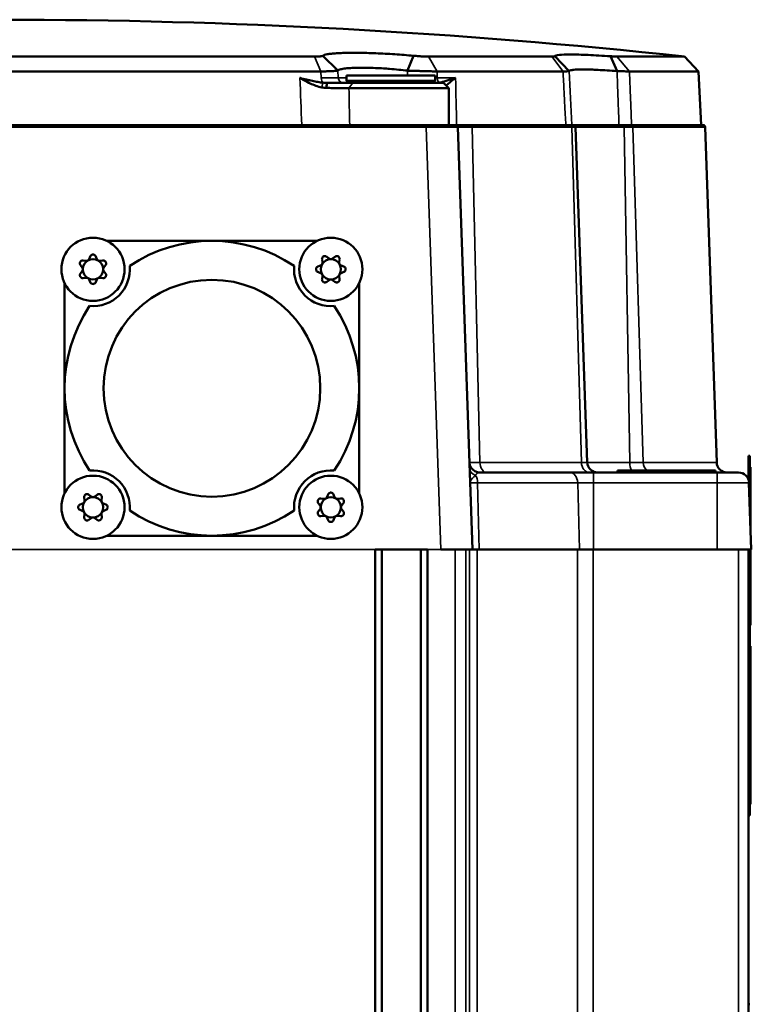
# Model space of a CAD drawing. Header units: inches. Extents: x 0 to 234, y 0 to 165.
# Tile 55 of 85: x 63.59 to 66.32, y 126 to 129.69. Entities that reach past the tile are written whole.
import ezdxf

# ---------------------------------------------------------------- set-up
doc = ezdxf.new("R2010")
doc.units = ezdxf.units.IN
doc.header["$LTSCALE"] = 10
doc.header["$MEASUREMENT"] = 0
doc.layers.add('Visible (ANSI)', color=7, linetype='Continuous', lineweight=50)
doc.layers.add('Visible Narrow (ANSI)', color=7, linetype='Continuous', lineweight=35)

msp = doc.modelspace()

# ---------------------------------------------------------------- linework, layer by layer
at = {"layer": 'Visible (ANSI)'}
for p, q in [((62.3466, 129.5473), (64.6889, 129.5473)), ((64.7762, 129.4946), (64.7205, 129.5502)), ((65.0371, 129.4946), (65.0595, 129.5502)), ((65.1151, 129.5473), (65.5763, 129.5473)), ((65.6415, 129.4928), (65.5877, 129.5484)), ((65.8208, 129.4928), (65.7965, 129.5484)), ((65.8198, 129.5473), (66.0728, 129.5473)), ((66.0728, 129.5473), (66.1254, 129.4917)), ((62.3225, 129.4917), (64.7131, 129.4917)), ((64.8091, 129.4765), (65.1398, 129.4765)), ((64.8091, 129.4568), (64.8091, 129.4765)), ((65.1398, 129.4568), (65.1398, 129.4765)), ((65.148, 129.4917), (65.6187, 129.4917)), ((65.8672, 129.4917), (66.1254, 129.4917)), ((66.1254, 129.4917), (66.1359, 129.2914)), ((64.7369, 129.4489), (64.7332, 129.4298)), ((65.1398, 129.4568), (64.8091, 129.4568)), ((64.817, 129.4489), (64.8091, 129.4568)), ((65.191, 129.4292), (64.8176, 129.4292)), ((65.1713, 129.4489), (64.8318, 129.4489)), ((65.132, 129.4489), (65.1398, 129.4568)), ((65.1713, 129.4489), (65.191, 129.4292)), ((65.191, 129.4292), (65.191, 129.2914)), ((61.9291, 129.2914), (65.1065, 129.2914)), ((65.2168, 129.2914), (65.1065, 129.2914)), ((65.2168, 129.2914), (65.2734, 129.2914)), ((65.2247, 129.2838), (65.2798, 127.7048)), ((65.6454, 129.2914), (65.2734, 129.2914)), ((65.6577, 129.2914), (65.6454, 129.2914)), ((65.6577, 129.2914), (65.8441, 129.2914)), ((65.6656, 129.2838), (65.7094, 128.0302)), ((65.8723, 129.2914), (65.8441, 129.2914)), ((66.142, 129.2914), (65.8723, 129.2914)), ((66.1499, 129.2838), (66.1936, 128.0302)), ((63.9118, 128.8583), (64.3052, 128.8583)), ((64.3052, 128.8583), (64.6986, 128.8583)), ((63.8134, 128.7674), (63.82, 128.7588)), ((63.8343, 128.7836), (63.8236, 128.785)), ((63.8501, 128.8004), (63.846, 128.7903)), ((63.8747, 128.7903), (63.8705, 128.8004)), ((63.8971, 128.785), (63.8863, 128.7836)), ((63.9006, 128.7588), (63.9072, 128.7674)), ((64.7118, 128.7664), (64.7018, 128.7622)), ((64.7171, 128.7888), (64.7185, 128.778)), ((64.7434, 128.7924), (64.7347, 128.799)), ((64.7654, 128.799), (64.7568, 128.7924)), ((64.7816, 128.778), (64.7831, 128.7888)), ((64.7984, 128.7622), (64.7883, 128.7664)), ((63.82, 128.7453), (63.8134, 128.7367)), ((63.9072, 128.7367), (63.9006, 128.7453)), ((64.7018, 128.7419), (64.7118, 128.7377)), ((64.7883, 128.7377), (64.7984, 128.7419)), ((63.754, 128.3072), (63.754, 128.7006)), ((63.8236, 128.7191), (63.8343, 128.7205)), ((63.846, 128.7138), (63.8501, 128.7037)), ((63.8705, 128.7037), (63.8747, 128.7138)), ((63.8863, 128.7205), (63.8971, 128.7191)), ((64.7185, 128.7261), (64.7171, 128.7153)), ((64.7347, 128.7051), (64.7434, 128.7117)), ((64.7568, 128.7117), (64.7654, 128.7051)), ((64.7831, 128.7153), (64.7816, 128.7261)), ((64.8564, 128.7006), (64.8564, 128.3072)), ((63.754, 127.9138), (63.754, 128.3072)), ((64.8564, 128.3072), (64.8564, 127.9138)), ((66.3131, 127.9753), (66.3131, 128.054)), ((66.3131, 128.054), (66.317, 128.054)), ((66.317, 127.9753), (66.317, 128.054)), ((65.6433, 127.9922), (65.3078, 127.9922)), ((65.6433, 127.9922), (65.7333, 127.9922)), ((65.7333, 127.9922), (66.195, 127.9922)), ((65.8229, 128.0001), (66.1891, 128.0001)), ((65.8229, 127.9922), (65.8229, 128.0001)), ((66.1891, 127.9922), (66.1891, 128.0001)), ((66.2751, 127.9922), (66.195, 127.9922)), ((66.317, 128.0119), (66.3201, 128.0119)), ((66.3201, 127.7915), (66.3201, 128.0119)), ((66.3131, 127.9753), (66.3131, 127.9631)), ((66.317, 127.978), (66.3196, 127.978)), ((66.317, 127.9753), (66.317, 127.8795)), ((66.3196, 127.9699), (66.3196, 127.978)), ((66.3196, 127.8039), (66.3196, 127.9699)), ((66.3144, 127.9542), (66.3231, 127.7048)), ((63.8273, 127.899), (63.8288, 127.8883)), ((63.8536, 127.9026), (63.845, 127.9092)), ((63.8757, 127.9092), (63.867, 127.9026)), ((63.8919, 127.8883), (63.8933, 127.899)), ((64.7241, 127.8938), (64.7133, 127.8953)), ((64.7399, 127.9106), (64.7357, 127.9006)), ((64.7644, 127.9006), (64.7603, 127.9106)), ((64.7868, 127.8953), (64.776, 127.8938)), ((63.822, 127.8766), (63.812, 127.8725)), ((63.812, 127.8521), (63.822, 127.8479)), ((63.9086, 127.8725), (63.8986, 127.8766)), ((63.8986, 127.8479), (63.9086, 127.8521)), ((64.7031, 127.8776), (64.7098, 127.869)), ((64.7098, 127.8556), (64.7031, 127.8469)), ((64.7904, 127.869), (64.797, 127.8776)), ((64.797, 127.8469), (64.7904, 127.8556)), ((63.8288, 127.8363), (63.8273, 127.8255)), ((63.845, 127.8154), (63.8536, 127.822)), ((63.867, 127.822), (63.8757, 127.8154)), ((63.8933, 127.8255), (63.8919, 127.8363)), ((64.7133, 127.8293), (64.7241, 127.8307)), ((64.7357, 127.824), (64.7399, 127.814)), ((64.7603, 127.814), (64.7644, 127.824)), ((64.776, 127.8307), (64.7868, 127.8293)), ((64.3052, 127.756), (63.9118, 127.756)), ((64.6986, 127.756), (64.3052, 127.756)), ((65.1123, 127.7048), (64.9154, 127.7048)), ((64.9154, 127.7048), (64.9154, 122.8544)), ((64.9414, 127.7048), (64.9414, 123.6757)), ((65.0863, 127.7048), (65.0863, 123.6848)), ((65.1123, 127.7048), (65.1123, 122.8544)), ((65.1616, 127.7048), (65.2153, 127.7048)), ((65.2546, 127.7048), (65.2153, 127.7048)), ((65.2548, 127.7048), (65.2546, 127.7048)), ((65.2548, 127.7048), (65.2798, 127.7048)), ((65.2798, 127.7048), (65.3047, 127.7048)), ((65.6803, 127.7048), (65.3047, 127.7048)), ((65.6803, 127.7048), (65.7333, 127.7048)), ((66.195, 127.7048), (65.7333, 127.7048)), ((66.195, 127.7048), (66.2711, 127.7048)), ((66.2711, 127.7048), (66.2747, 127.7048)), ((66.3131, 127.7048), (66.2747, 127.7048)), ((66.3131, 127.7048), (66.3231, 127.7048)), ((66.3131, 127.7048), (66.3131, 122.8544)), ((66.317, 127.7048), (66.317, 126.7887)), ((66.3196, 127.6665), (66.3196, 127.7048)), ((66.3201, 127.4213), (66.3201, 127.7048)), ((66.3196, 127.4689), (66.3196, 127.6665)), ((66.3196, 127.4607), (66.317, 127.4607)), ((66.3196, 127.4607), (66.3196, 127.4689)), ((66.317, 127.4213), (66.3201, 127.4213)), ((66.317, 127.3426), (66.3201, 127.3426)), ((66.3201, 126.752), (66.3201, 127.3426)), ((66.317, 127.3032), (66.3196, 127.3032)), ((66.3196, 127.2951), (66.3196, 127.3032)), ((66.3196, 127.2951), (66.3196, 127.0974)), ((66.3196, 126.9917), (66.3196, 127.0974)), ((66.3196, 126.9917), (66.3196, 126.7941)), ((66.317, 126.7099), (66.317, 126.7887)), ((66.317, 126.7859), (66.3196, 126.7859)), ((66.3196, 126.7859), (66.3196, 126.7941)), ((66.317, 126.752), (66.3201, 126.752)), ((66.3131, 126.7099), (66.317, 126.7099)), ((66.3131, 126.004), (66.317, 126.004))]:
    msp.add_line(p, q, dxfattribs=at)
for centre, radius in [((63.8603, 128.752), 0.1181), ((64.7501, 128.752), 0.1181), ((64.3052, 128.3072), 0.4055), ((63.8603, 127.8623), 0.1181), ((64.7501, 127.8623), 0.1181)]:
    msp.add_circle(centre, radius, dxfattribs=at)
for centre, radius, start, end in [((63.5178, 105.9253), 23.7598, 83.82682, 96.17318), ((65.2168, 129.2835), 0.00787, 2, 90), ((65.6577, 129.2835), 0.00787, 2, 90), ((66.142, 129.2835), 0.00787, 2, 90.0001), ((64.3052, 128.3072), 0.5512, 56.071, 123.929), ((63.8603, 128.752), 0.038, 120, 180), ((63.8603, 128.752), 0.038, 60, 120), ((63.8603, 128.752), 0.038, 0, 60), ((64.7501, 128.752), 0.038, 150, 210), ((64.7501, 128.752), 0.038, 90, 150), ((64.7501, 128.752), 0.038, 30, 90), ((64.7501, 128.752), 0.038, 330, 30), ((63.8603, 128.752), 0.038, 180, 240), ((63.8603, 128.752), 0.1378, 264.8164, 5.1836), ((63.8603, 128.752), 0.038, 300, 0), ((64.7501, 128.752), 0.1378, 174.8164, 275.1836), ((64.7501, 128.752), 0.038, 210, 270), ((64.7501, 128.752), 0.038, 270, 330), ((63.8603, 128.752), 0.038, 240, 300), ((64.3052, 128.3072), 0.5512, 146.071, 213.929), ((64.3052, 128.3072), 0.5512, 326.071, 33.929), ((65.3078, 128.0316), 0.0394, 182.009, 241.9077), ((65.7487, 128.0316), 0.0394, 182, 270), ((66.233, 128.0316), 0.0394, 182, 270), ((63.8603, 127.8623), 0.1378, 354.8164, 95.1836), ((64.7501, 127.8623), 0.1378, 84.8164, 185.1836), ((66.2751, 127.9528), 0.0394, 2, 90), ((63.8603, 127.8623), 0.038, 90, 150), ((63.8603, 127.8623), 0.038, 30, 90), ((64.7501, 127.8623), 0.038, 120, 180), ((64.7501, 127.8623), 0.038, 60, 120), ((64.7501, 127.8623), 0.038, 360, 60), ((63.8603, 127.8623), 0.038, 150, 210), ((63.8603, 127.8623), 0.038, 330, 30), ((64.3052, 128.3072), 0.5512, 236.071, 303.929), ((64.7501, 127.8623), 0.038, 180, 240), ((64.7501, 127.8623), 0.038, 300, 360), ((63.8603, 127.8623), 0.038, 210, 270), ((63.8603, 127.8623), 0.038, 270, 330), ((64.7501, 127.8623), 0.038, 240, 300)]:
    msp.add_arc(centre, radius, start, end, dxfattribs=at)
for centre, major_axis, start_param, end_param in [((63.8358, 128.7945), (-0.00955, -0.00551), 0.91657, 2.22581), ((64.7926, 128.7766), (-0.00551, 0.00955), 0.91657, 2.22581), ((64.7076, 128.7275), (-0.00551, 0.00955), 4.058163, 5.367403), ((63.8848, 128.7096), (-0.00955, -0.00551), 4.058163, 5.367403), ((63.9028, 127.8868), (0.00551, -0.00955), 4.058163, 5.367403), ((64.7256, 127.9048), (0.00955, 0.00551), 4.058163, 5.367403), ((63.8178, 127.8378), (0.00551, -0.00955), 0.91657, 2.22581), ((64.7746, 127.8198), (0.00955, 0.00551), 0.91657, 2.22581)]:
    msp.add_ellipse(centre, major_axis=major_axis, ratio=0.999801, start_param=start_param, end_param=end_param, dxfattribs=at)
for points, knots in [([(64.7205, 129.5502), (64.7202, 129.5499), (64.7191, 129.5494), (64.7157, 129.5487), (64.7109, 129.5481), (64.7048, 129.5477), (64.6974, 129.5474), (64.6919, 129.5473), (64.6889, 129.5473)], [0, 0, 0, 0, 0.166667, 0.333333, 0.5, 0.666667, 0.833333, 1, 1, 1, 1]), ([(65.0595, 129.5502), (65.0482, 129.5513), (65.0249, 129.5533), (64.9892, 129.5559), (64.9535, 129.558), (64.9182, 129.5596), (64.884, 129.5608), (64.8516, 129.5613), (64.8215, 129.5613), (64.7944, 129.5607), (64.7709, 129.5596), (64.7514, 129.558), (64.7361, 129.5558), (64.7255, 129.5532), (64.7216, 129.5513), (64.7205, 129.5502)], [0, 0, 0, 0, 0.076923, 0.153846, 0.230769, 0.307692, 0.384615, 0.461538, 0.538462, 0.615385, 0.692308, 0.769231, 0.846154, 0.923077, 1, 1, 1, 1]), ([(65.1151, 129.5473), (65.1125, 129.5473), (65.1071, 129.5474), (65.0981, 129.5477), (65.0886, 129.5481), (65.0788, 129.5487), (65.069, 129.5494), (65.0626, 129.5499), (65.0595, 129.5502)], [0, 0, 0, 0, 0.166667, 0.333333, 0.5, 0.666667, 0.833333, 1, 1, 1, 1]), ([(65.5877, 129.5484), (65.5876, 129.5482), (65.5869, 129.5479), (65.5846, 129.5476), (65.5811, 129.5474), (65.578, 129.5473), (65.5763, 129.5473)], [0, 0, 0, 0, 0.25, 0.5, 0.75, 1, 1, 1, 1]), ([(65.7965, 129.5484), (65.7663, 129.5505), (65.7381, 129.5521), (65.6878, 129.5542), (65.6659, 129.5548), (65.6294, 129.5548), (65.615, 129.5542), (65.5949, 129.5521), (65.5891, 129.5505), (65.5877, 129.5484)], [-1.066069, -1.066069, -1.066069, -1.066069, -0.799941, -0.799941, -0.533036, -0.533036, -0.265617, -0.265617, -0.000001, -0.000001, -0.000001, -0.000001]), ([(65.8198, 129.5473), (65.8186, 129.5473), (65.8157, 129.5474), (65.8102, 129.5476), (65.8038, 129.5479), (65.799, 129.5482), (65.7965, 129.5484)], [0, 0, 0, 0, 0.25, 0.5, 0.75, 1, 1, 1, 1]), ([(65.0371, 129.4946), (65.0263, 129.4959), (65.0152, 129.4971), (64.9926, 129.4994), (64.9812, 129.5004), (64.9622, 129.5018), (64.9547, 129.5024), (64.9372, 129.5035), (64.9273, 129.504), (64.9054, 129.505), (64.8935, 129.5053), (64.8766, 129.5056), (64.8711, 129.5056), (64.855, 129.5056), (64.845, 129.5054), (64.8317, 129.5049), (64.8276, 129.5047), (64.817, 129.5041), (64.8109, 129.5035), (64.8014, 129.5024), (64.7977, 129.5019), (64.7919, 129.5008), (64.7897, 129.5004), (64.7847, 129.4991), (64.7822, 129.4983), (64.7784, 129.4965), (64.777, 129.4956), (64.7762, 129.4946)], [-0.9107536, -0.9107536, -0.9107536, -0.9107536, -0.8231033, -0.8231033, -0.7359401, -0.7359401, -0.6781105, -0.6781105, -0.600973, -0.600973, -0.5038838, -0.5038838, -0.4553843, -0.4553843, -0.35836, -0.35836, -0.3135776, -0.3135776, -0.2353031, -0.2353031, -0.1764763, -0.1764763, -0.1322238, -0.1322238, -0.0658433, -0.0658433, -0.000001, -0.000001, -0.000001, -0.000001]), ([(64.6344, 129.4676), (64.6344, 129.4676), (64.6344, 129.4676), (64.6345, 129.4676), (64.6345, 129.4675), (64.6347, 129.4675), (64.6349, 129.4674), (64.6354, 129.4672), (64.6358, 129.4669), (64.6368, 129.4664), (64.6372, 129.4661), (64.6383, 129.4654), (64.6389, 129.4651), (64.6405, 129.4641), (64.6414, 129.4636), (64.6454, 129.4612), (64.6485, 129.4595), (64.6584, 129.454), (64.6654, 129.4504), (64.6864, 129.4406), (64.7011, 129.4349), (64.7161, 129.4318)], [-0.00000658, -0.00000658, -0.00000658, -0.00000658, 0, 0, 0.00048249, 0.00048249, 0.00134243, 0.00134243, 0.00273501, 0.00273501, 0.00384155, 0.00384155, 0.00544423, 0.00544423, 0.007672, 0.007672, 0.01512007, 0.01512007, 0.03117581, 0.03117581, 0.06192792, 0.06192792, 0.06192792, 0.06192792]), ([(64.6348, 129.4674), (64.6431, 129.4653), (64.6592, 129.4611), (64.6816, 129.456), (64.7021, 129.4521), (64.7146, 129.4504), (64.7205, 129.4498)], [0.0043522, 0.0043522, 0.0043522, 0.0043522, 0.25, 0.5, 0.75, 1, 1, 1, 1]), ([(64.7762, 129.4946), (64.7755, 129.4944), (64.7742, 129.4941), (64.7702, 129.4937), (64.7675, 129.4935), (64.7619, 129.4932), (64.7593, 129.493), (64.7537, 129.4928), (64.7507, 129.4927), (64.7425, 129.4924), (64.7371, 129.4922), (64.7255, 129.4919), (64.7195, 129.4918), (64.7131, 129.4917)], [-0.2984877, -0.2984877, -0.2984877, -0.2984877, -0.2440204, -0.2440204, -0.1875426, -0.1875426, -0.1492448, -0.1492448, -0.1113181, -0.1113181, -0.0548778, -0.0548778, -0.000001, -0.000001, -0.000001, -0.000001]), ([(65.148, 129.4917), (65.1424, 129.4918), (65.1363, 129.4919), (65.1235, 129.4922), (65.1166, 129.4924), (65.1048, 129.4927), (65.1, 129.4928), (65.0901, 129.493), (65.0851, 129.4932), (65.0727, 129.4935), (65.0653, 129.4937), (65.0509, 129.4941), (65.0439, 129.4944), (65.0371, 129.4946)], [-0.298475, -0.298475, -0.298475, -0.298475, -0.2436009, -0.2436009, -0.1871634, -0.1871634, -0.1492385, -0.1492385, -0.1109422, -0.1109422, -0.0544664, -0.0544664, -0.000001, -0.000001, -0.000001, -0.000001]), ([(65.1812, 129.439), (65.1832, 129.4407), (65.1888, 129.4453), (65.1999, 129.4546), (65.2108, 129.463), (65.2168, 129.4676)], [0.3293769, 0.3293769, 0.3293769, 0.3293769, 0.5, 0.75, 1, 1, 1, 1]), ([(65.6415, 129.4928), (65.6412, 129.4927), (65.6405, 129.4925), (65.6384, 129.4923), (65.6368, 129.4922), (65.633, 129.492), (65.6306, 129.492), (65.6252, 129.4918), (65.6221, 129.4918), (65.6187, 129.4917)], [-0.1767971, -0.1767971, -0.1767971, -0.1767971, -0.1328394, -0.1328394, -0.0883985, -0.0883985, -0.0439629, -0.0439629, -0.000001, -0.000001, -0.000001, -0.000001]), ([(65.8208, 129.4928), (65.808, 129.4938), (65.7957, 129.4947), (65.772, 129.4963), (65.7607, 129.4969), (65.743, 129.4978), (65.7362, 129.4981), (65.721, 129.4987), (65.7129, 129.4989), (65.701, 129.4991), (65.6969, 129.4991), (65.6851, 129.4991), (65.6781, 129.499), (65.6674, 129.4985), (65.6633, 129.4982), (65.657, 129.4976), (65.6546, 129.4973), (65.6509, 129.4967), (65.6494, 129.4964), (65.6445, 129.4952), (65.6422, 129.4941), (65.6415, 129.4928)], [-0.9226445, -0.9226445, -0.9226445, -0.9226445, -0.8095307, -0.8095307, -0.6959468, -0.6959468, -0.6202463, -0.6202463, -0.5191296, -0.5191296, -0.461322, -0.461322, -0.3454904, -0.3454904, -0.2585955, -0.2585955, -0.1934294, -0.1934294, -0.1446672, -0.1446672, -0.000001, -0.000001, -0.000001, -0.000001]), ([(65.8672, 129.4917), (65.8647, 129.4918), (65.8619, 129.4918), (65.8553, 129.492), (65.8517, 129.492), (65.8438, 129.4922), (65.8396, 129.4923), (65.8305, 129.4925), (65.8258, 129.4927), (65.8208, 129.4928)], [-0.1767953, -0.1767953, -0.1767953, -0.1767953, -0.1328339, -0.1328339, -0.0883987, -0.0883987, -0.0439582, -0.0439582, -0.000001, -0.000001, -0.000001, -0.000001]), ([(64.7161, 129.4318), (64.719, 129.4313), (64.7218, 129.4308), (64.7275, 129.4301), (64.7303, 129.4299), (64.7332, 129.4298)], [-0.04415611, -0.04415611, -0.04415611, -0.04415611, -0.02207063, -0.02207063, -0.000001, -0.000001, -0.000001, -0.000001]), ([(64.7205, 129.4498), (64.7232, 129.4496), (64.726, 129.4494), (64.7314, 129.449), (64.7342, 129.4489), (64.7369, 129.4489)], [0.000001, 0.000001, 0.000001, 0.000001, 0.02076703, 0.02076703, 0.0415286, 0.0415286, 0.0415286, 0.0415286]), ([(64.7332, 129.4298), (64.7412, 129.4298), (64.7491, 129.4297), (64.7645, 129.4297), (64.7719, 129.4296), (64.7863, 129.4295), (64.7932, 129.4294), (64.8061, 129.4293), (64.8121, 129.4293), (64.8176, 129.4292)], [-0.2484897, -0.2484897, -0.2484897, -0.2484897, -0.1859579, -0.1859579, -0.1242454, -0.1242454, -0.0609583, -0.0609583, -0.000001, -0.000001, -0.000001, -0.000001]), ([(64.7369, 129.4489), (64.7458, 129.4489), (64.7546, 129.4489), (64.7633, 129.4489), (64.772, 129.4489), (64.7805, 129.4489), (64.7886, 129.4489), (64.7967, 129.4489), (64.8045, 129.4489), (64.8117, 129.4489), (64.819, 129.4489), (64.8257, 129.4489), (64.8318, 129.4489)], [0.0000002, 0.0000002, 0.0000002, 0.0000002, 0.25, 0.25, 0.25, 0.5, 0.5, 0.5, 0.75, 0.75, 0.75, 1, 1, 1, 1]), ([(65.1476, 129.4489), (65.1491, 129.4489), (65.1506, 129.449), (65.1536, 129.4494), (65.1552, 129.4496), (65.1567, 129.4498)], [0.00000099, 0.00000099, 0.00000099, 0.00000099, 0.02103205, 0.02103205, 0.04206763, 0.04206763, 0.04206763, 0.04206763]), ([(63.8501, 128.8004), (63.8501, 128.8004), (63.8501, 128.8004), (63.8507, 128.8017), (63.8516, 128.803), (63.8535, 128.8049), (63.8548, 128.8058), (63.8575, 128.8069), (63.8589, 128.8072), (63.8617, 128.8072), (63.8632, 128.8069), (63.8659, 128.8058), (63.8671, 128.8049), (63.8691, 128.803), (63.8699, 128.8017), (63.8705, 128.8004), (63.8705, 128.8004), (63.8705, 128.8004)], [-0.15954975, -0.15954975, -0.15954975, -0.15954975, -0.15952451, -0.15952451, -0.14877668, -0.14877668, -0.13823901, -0.13823901, -0.12770133, -0.12770133, -0.11716366, -0.11716366, -0.10662598, -0.10662598, -0.09587816, -0.09587816, -0.09585292, -0.09585292, -0.09585292, -0.09585292]), ([(63.8134, 128.7674), (63.8128, 128.7681), (63.8123, 128.769), (63.8114, 128.7712), (63.8111, 128.7727), (63.8111, 128.7741), (63.8111, 128.7755), (63.8114, 128.7769), (63.8125, 128.7797), (63.8133, 128.7809), (63.8153, 128.7829), (63.8166, 128.7837), (63.8193, 128.7848), (63.8208, 128.7851), (63.8226, 128.7851), (63.8231, 128.7851), (63.8236, 128.785)], [-0.01767518, -0.01767518, -0.01767518, -0.01767518, -0.01063891, -0.01063891, 0, 0, 0, 0.01054208, 0.01054208, 0.02108417, 0.02108417, 0.03173215, 0.03173215, 0.04238012, 0.04238012, 0.04602563, 0.04602563, 0.04602563, 0.04602563]), ([(63.8747, 128.7903), (63.8752, 128.789), (63.8761, 128.7877), (63.878, 128.7858), (63.8793, 128.7849), (63.882, 128.7838), (63.8835, 128.7835), (63.8853, 128.7835), (63.8858, 128.7835), (63.8863, 128.7836)], [0.01067827, 0.01067827, 0.01067827, 0.01067827, 0.02133847, 0.02133847, 0.03187968, 0.03187968, 0.04242088, 0.04242088, 0.04604001, 0.04604001, 0.04604001, 0.04604001]), ([(63.8971, 128.785), (63.8971, 128.785), (63.8971, 128.785), (63.8985, 128.7852), (63.9, 128.7851), (63.9027, 128.7844), (63.9041, 128.7837), (63.9064, 128.7819), (63.9074, 128.7808), (63.908, 128.7796), (63.9087, 128.7784), (63.9092, 128.777), (63.9096, 128.7741), (63.9095, 128.7726), (63.9088, 128.7699), (63.9081, 128.7685), (63.9072, 128.7674)], [-0.03184842, -0.03184842, -0.03184842, -0.03184842, -0.03182317, -0.03182317, -0.02107535, -0.02107535, -0.01053767, -0.01053767, 0, 0, 0, 0.01058763, 0.01058763, 0.02117526, 0.02117526, 0.03185155, 0.03185155, 0.03185155, 0.03185155]), ([(64.7118, 128.7664), (64.7132, 128.767), (64.7144, 128.7678), (64.7164, 128.7698), (64.7172, 128.771), (64.7183, 128.7737), (64.7186, 128.7752), (64.7186, 128.7771), (64.7186, 128.7775), (64.7185, 128.778)], [-0.07463956, -0.07463956, -0.07463956, -0.07463956, -0.06397936, -0.06397936, -0.05343815, -0.05343815, -0.04289695, -0.04289695, -0.03927782, -0.03927782, -0.03927782, -0.03927782]), ([(64.7171, 128.7888), (64.717, 128.7893), (64.717, 128.7898), (64.717, 128.7916), (64.7173, 128.7931), (64.7184, 128.7958), (64.7193, 128.797), (64.7212, 128.799), (64.7225, 128.7999), (64.7252, 128.801), (64.7267, 128.8013), (64.728, 128.8013), (64.7294, 128.8013), (64.7309, 128.801), (64.7331, 128.8), (64.734, 128.7996), (64.7347, 128.799)], [0.12424724, 0.12424724, 0.12424724, 0.12424724, 0.12789244, 0.12789244, 0.13851538, 0.13851538, 0.14913833, 0.14913833, 0.15970546, 0.15970546, 0.17027258, 0.17027258, 0.17027258, 0.18091149, 0.18091149, 0.18794776, 0.18794776, 0.18794776, 0.18794776]), ([(64.7434, 128.7924), (64.7441, 128.7918), (64.745, 128.7913), (64.7472, 128.7904), (64.7487, 128.7901), (64.7501, 128.7901), (64.7515, 128.7901), (64.753, 128.7904), (64.7552, 128.7913), (64.756, 128.7918), (64.7568, 128.7924)], [-0.01756042, -0.01756042, -0.01756042, -0.01756042, -0.01053503, -0.01053503, 0, 0, 0, 0.0105961, 0.0105961, 0.01756457, 0.01756457, 0.01756457, 0.01756457]), ([(64.7654, 128.799), (64.7662, 128.7996), (64.767, 128.8), (64.7693, 128.801), (64.7707, 128.8013), (64.7721, 128.8013), (64.7735, 128.8013), (64.775, 128.801), (64.7777, 128.7999), (64.7789, 128.799), (64.7809, 128.7971), (64.7817, 128.7958), (64.7829, 128.7931), (64.7832, 128.7916), (64.7832, 128.7898), (64.7831, 128.7893), (64.7831, 128.7888)], [0.15259578, 0.15259578, 0.15259578, 0.15259578, 0.15960922, 0.15960922, 0.17027258, 0.17027258, 0.17027258, 0.18081466, 0.18081466, 0.19135674, 0.19135674, 0.20200472, 0.20200472, 0.2126527, 0.2126527, 0.2162982, 0.2162982, 0.2162982, 0.2162982]), ([(63.8236, 128.7191), (63.8231, 128.719), (63.8226, 128.719), (63.8208, 128.719), (63.8193, 128.7193), (63.8166, 128.7204), (63.8153, 128.7212), (63.8133, 128.7232), (63.8125, 128.7244), (63.8114, 128.7272), (63.8111, 128.7286), (63.8111, 128.73), (63.8111, 128.7314), (63.8114, 128.7329), (63.8123, 128.7351), (63.8128, 128.736), (63.8134, 128.7367)], [-0.04602563, -0.04602563, -0.04602563, -0.04602563, -0.04238012, -0.04238012, -0.03173215, -0.03173215, -0.02108417, -0.02108417, -0.01054208, -0.01054208, 0, 0, 0, 0.01063891, 0.01063891, 0.01767518, 0.01767518, 0.01767518, 0.01767518]), ([(63.82, 128.7453), (63.8206, 128.7461), (63.8211, 128.7469), (63.822, 128.7492), (63.8223, 128.7507), (63.8223, 128.752), (63.8223, 128.7534), (63.822, 128.7549), (63.8211, 128.7572), (63.8206, 128.758), (63.82, 128.7588)], [0.15308598, 0.15308598, 0.15308598, 0.15308598, 0.16011137, 0.16011137, 0.17064641, 0.17064641, 0.17064641, 0.18118144, 0.18118144, 0.18820683, 0.18820683, 0.18820683, 0.18820683]), ([(63.9072, 128.7367), (63.9073, 128.7367), (63.9073, 128.7367), (63.9082, 128.7355), (63.9088, 128.7342), (63.9095, 128.7315), (63.9096, 128.73), (63.9092, 128.7271), (63.9087, 128.7257), (63.908, 128.7245), (63.9074, 128.7233), (63.9064, 128.7222), (63.9041, 128.7204), (63.9027, 128.7197), (63.9, 128.719), (63.8985, 128.7189), (63.8971, 128.7191), (63.8971, 128.7191), (63.8971, 128.7191)], [-0.03184842, -0.03184842, -0.03184842, -0.03184842, -0.03182317, -0.03182317, -0.02107535, -0.02107535, -0.01053767, -0.01053767, 0, 0, 0, 0.01053767, 0.01053767, 0.02107535, 0.02107535, 0.03182317, 0.03182317, 0.03184842, 0.03184842, 0.03184842, 0.03184842]), ([(63.9006, 128.7588), (63.9001, 128.758), (63.8996, 128.7572), (63.8986, 128.7549), (63.8984, 128.7534), (63.8984, 128.752), (63.8984, 128.7507), (63.8986, 128.7492), (63.8996, 128.7469), (63.9001, 128.7461), (63.9006, 128.7453)], [0.15308598, 0.15308598, 0.15308598, 0.15308598, 0.16011137, 0.16011137, 0.17064641, 0.17064641, 0.17064641, 0.18118144, 0.18118144, 0.18820683, 0.18820683, 0.18820683, 0.18820683]), ([(64.7018, 128.7419), (64.7004, 128.7424), (64.6992, 128.7433), (64.6972, 128.7452), (64.6964, 128.7465), (64.6952, 128.7492), (64.695, 128.7507), (64.695, 128.7534), (64.6952, 128.7549), (64.6964, 128.7576), (64.6972, 128.7589), (64.6992, 128.7608), (64.7004, 128.7617), (64.7018, 128.7622)], [0.09584986, 0.09584986, 0.09584986, 0.09584986, 0.10652614, 0.10652614, 0.11711377, 0.11711377, 0.1277014, 0.1277014, 0.13828904, 0.13828904, 0.14887667, 0.14887667, 0.15955295, 0.15955295, 0.15955295, 0.15955295]), ([(64.7883, 128.7377), (64.787, 128.7371), (64.7858, 128.7363), (64.7838, 128.7343), (64.7829, 128.7331), (64.7818, 128.7304), (64.7815, 128.7289), (64.7815, 128.727), (64.7816, 128.7266), (64.7816, 128.7261)], [-0.15997038, -0.15997038, -0.15997038, -0.15997038, -0.1493683, -0.1493683, -0.13879709, -0.13879709, -0.12822588, -0.12822588, -0.12460636, -0.12460636, -0.12460636, -0.12460636]), ([(64.7984, 128.7622), (64.7984, 128.7622), (64.7984, 128.7622), (64.7998, 128.7617), (64.801, 128.7608), (64.803, 128.7588), (64.8038, 128.7576), (64.8049, 128.7549), (64.8052, 128.7534), (64.8052, 128.7507), (64.8049, 128.7492), (64.8038, 128.7465), (64.803, 128.7453), (64.801, 128.7433), (64.7998, 128.7424), (64.7984, 128.7419), (64.7984, 128.7419), (64.7984, 128.7419)], [0.01072258, 0.01072258, 0.01072258, 0.01072258, 0.01074782, 0.01074782, 0.02149565, 0.02149565, 0.03203332, 0.03203332, 0.042571, 0.042571, 0.05310867, 0.05310867, 0.06364635, 0.06364635, 0.07439417, 0.07439417, 0.07441942, 0.07441942, 0.07441942, 0.07441942]), ([(63.846, 128.7138), (63.8454, 128.7151), (63.8446, 128.7164), (63.8426, 128.7183), (63.8413, 128.7192), (63.8386, 128.7203), (63.8372, 128.7206), (63.8353, 128.7206), (63.8348, 128.7206), (63.8343, 128.7205)], [0.09600717, 0.09600717, 0.09600717, 0.09600717, 0.10666737, 0.10666737, 0.11720858, 0.11720858, 0.12774978, 0.12774978, 0.13136891, 0.13136891, 0.13136891, 0.13136891]), ([(63.8501, 128.7037), (63.8501, 128.7037), (63.8501, 128.7037), (63.8507, 128.7024), (63.8516, 128.7011), (63.8535, 128.6992), (63.8548, 128.6983), (63.8575, 128.6972), (63.8589, 128.6969), (63.8617, 128.6969), (63.8632, 128.6972), (63.8659, 128.6983), (63.8671, 128.6992), (63.8691, 128.7011), (63.8699, 128.7024), (63.8705, 128.7037), (63.8705, 128.7037), (63.8705, 128.7037)], [0.01072258, 0.01072258, 0.01072258, 0.01072258, 0.01074782, 0.01074782, 0.02149565, 0.02149565, 0.03203332, 0.03203332, 0.042571, 0.042571, 0.05310867, 0.05310867, 0.06364635, 0.06364635, 0.07439417, 0.07439417, 0.07441942, 0.07441942, 0.07441942, 0.07441942]), ([(64.7347, 128.7051), (64.7347, 128.7051), (64.7347, 128.7051), (64.7336, 128.7042), (64.7322, 128.7036), (64.7295, 128.7029), (64.728, 128.7027), (64.7251, 128.7031), (64.7237, 128.7036), (64.7225, 128.7043), (64.7213, 128.705), (64.7202, 128.706), (64.7184, 128.7083), (64.7178, 128.7096), (64.717, 128.7123), (64.7169, 128.7138), (64.7171, 128.7153), (64.7171, 128.7153), (64.7171, 128.7153)], [0.13842391, 0.13842391, 0.13842391, 0.13842391, 0.13844916, 0.13844916, 0.14919698, 0.14919698, 0.15973466, 0.15973466, 0.17027233, 0.17027233, 0.17027233, 0.18081001, 0.18081001, 0.19134768, 0.19134768, 0.20209551, 0.20209551, 0.20212075, 0.20212075, 0.20212075, 0.20212075]), ([(64.7568, 128.7117), (64.756, 128.7123), (64.7552, 128.7128), (64.7529, 128.7137), (64.7515, 128.714), (64.7501, 128.714), (64.7487, 128.714), (64.7472, 128.7137), (64.745, 128.7128), (64.7441, 128.7123), (64.7434, 128.7117)], [-0.01756042, -0.01756042, -0.01756042, -0.01756042, -0.01053503, -0.01053503, 0, 0, 0, 0.01053503, 0.01053503, 0.01756042, 0.01756042, 0.01756042, 0.01756042]), ([(64.7831, 128.7153), (64.7831, 128.7153), (64.7831, 128.7153), (64.7832, 128.7138), (64.7831, 128.7123), (64.7824, 128.7096), (64.7818, 128.7083), (64.78, 128.706), (64.7788, 128.705), (64.7776, 128.7043), (64.7764, 128.7036), (64.775, 128.7031), (64.7721, 128.7027), (64.7706, 128.7029), (64.768, 128.7036), (64.7666, 128.7042), (64.7654, 128.7051), (64.7654, 128.7051), (64.7654, 128.7051)], [0.13842391, 0.13842391, 0.13842391, 0.13842391, 0.13844916, 0.13844916, 0.14919698, 0.14919698, 0.15973466, 0.15973466, 0.17027233, 0.17027233, 0.17027233, 0.18081001, 0.18081001, 0.19134768, 0.19134768, 0.20209551, 0.20209551, 0.20212075, 0.20212075, 0.20212075, 0.20212075]), ([(65.2892, 127.9968), (65.293, 127.9948), (65.2971, 127.9934), (65.3035, 127.9924), (65.3056, 127.9922), (65.3078, 127.9922)], [0, 0, 0, 0, 0.0324533, 0.0324533, 0.04886749, 0.04886749, 0.04886749, 0.04886749]), ([(63.822, 127.8766), (63.8234, 127.8772), (63.8247, 127.878), (63.8266, 127.88), (63.8275, 127.8813), (63.8286, 127.884), (63.8289, 127.8854), (63.8289, 127.8873), (63.8288, 127.8878), (63.8288, 127.8883)], [-0.15996846, -0.15996846, -0.15996846, -0.15996846, -0.14930826, -0.14930826, -0.13876706, -0.13876706, -0.12822585, -0.12822585, -0.12460672, -0.12460672, -0.12460672, -0.12460672]), ([(63.8273, 127.899), (63.8271, 127.9005), (63.8273, 127.902), (63.828, 127.9047), (63.8286, 127.906), (63.8304, 127.9083), (63.8316, 127.9093), (63.8328, 127.91), (63.834, 127.9107), (63.8354, 127.9112), (63.8383, 127.9116), (63.8398, 127.9115), (63.8424, 127.9108), (63.8438, 127.9101), (63.845, 127.9092), (63.845, 127.9092), (63.845, 127.9092)], [0.13842092, 0.13842092, 0.13842092, 0.13842092, 0.14909721, 0.14909721, 0.15968484, 0.15968484, 0.17027247, 0.17027247, 0.17027247, 0.18081015, 0.18081015, 0.19134782, 0.19134782, 0.20209565, 0.20209565, 0.20212089, 0.20212089, 0.20212089, 0.20212089]), ([(63.8536, 127.9026), (63.8544, 127.902), (63.8552, 127.9015), (63.8575, 127.9006), (63.8589, 127.9003), (63.8603, 127.9003), (63.8617, 127.9003), (63.8632, 127.9006), (63.8654, 127.9015), (63.8663, 127.902), (63.867, 127.9026)], [-0.01756042, -0.01756042, -0.01756042, -0.01756042, -0.01053503, -0.01053503, 0, 0, 0, 0.01053503, 0.01053503, 0.01756042, 0.01756042, 0.01756042, 0.01756042]), ([(63.8757, 127.9092), (63.8757, 127.9092), (63.8757, 127.9092), (63.8768, 127.9101), (63.8782, 127.9108), (63.8809, 127.9115), (63.8824, 127.9116), (63.8853, 127.9112), (63.8867, 127.9107), (63.8879, 127.91), (63.8891, 127.9093), (63.8902, 127.9084), (63.892, 127.906), (63.8926, 127.9047), (63.8934, 127.902), (63.8935, 127.9005), (63.8933, 127.899), (63.8933, 127.899), (63.8933, 127.899)], [0.13842391, 0.13842391, 0.13842391, 0.13842391, 0.13844916, 0.13844916, 0.14919698, 0.14919698, 0.15973466, 0.15973466, 0.17027233, 0.17027233, 0.17027233, 0.18081001, 0.18081001, 0.19134768, 0.19134768, 0.20209551, 0.20209551, 0.20212075, 0.20212075, 0.20212075, 0.20212075]), ([(64.7031, 127.8776), (64.7031, 127.8776), (64.7031, 127.8776), (64.7022, 127.8788), (64.7016, 127.8802), (64.7009, 127.8828), (64.7008, 127.8843), (64.7012, 127.8872), (64.7017, 127.8886), (64.7023, 127.8898), (64.703, 127.891), (64.704, 127.8922), (64.7064, 127.894), (64.7077, 127.8946), (64.7104, 127.8953), (64.7119, 127.8955), (64.7133, 127.8953)], [-0.03184842, -0.03184842, -0.03184842, -0.03184842, -0.03182317, -0.03182317, -0.02107535, -0.02107535, -0.01053767, -0.01053767, 0, 0, 0, 0.01058763, 0.01058763, 0.02117526, 0.02117526, 0.03185155, 0.03185155, 0.03185155, 0.03185155]), ([(64.7603, 127.9106), (64.7603, 127.9106), (64.7603, 127.9106), (64.7597, 127.912), (64.7588, 127.9132), (64.7569, 127.9152), (64.7556, 127.916), (64.7529, 127.9171), (64.7515, 127.9174), (64.7487, 127.9174), (64.7472, 127.9171), (64.7445, 127.916), (64.7433, 127.9152), (64.7413, 127.9132), (64.7405, 127.912), (64.7399, 127.9106), (64.7399, 127.9106), (64.7399, 127.9106)], [0.01072258, 0.01072258, 0.01072258, 0.01072258, 0.01074782, 0.01074782, 0.02149565, 0.02149565, 0.03203332, 0.03203332, 0.042571, 0.042571, 0.05310867, 0.05310867, 0.06364635, 0.06364635, 0.07439417, 0.07439417, 0.07441942, 0.07441942, 0.07441942, 0.07441942]), ([(64.7644, 127.9006), (64.765, 127.8992), (64.7658, 127.8979), (64.7678, 127.896), (64.769, 127.8951), (64.7718, 127.894), (64.7732, 127.8937), (64.7751, 127.8937), (64.7756, 127.8938), (64.776, 127.8938)], [0.09600717, 0.09600717, 0.09600717, 0.09600717, 0.10666737, 0.10666737, 0.11720858, 0.11720858, 0.12774978, 0.12774978, 0.13136891, 0.13136891, 0.13136891, 0.13136891]), ([(64.7868, 127.8953), (64.7873, 127.8953), (64.7878, 127.8954), (64.7896, 127.8954), (64.7911, 127.8951), (64.7938, 127.894), (64.7951, 127.8931), (64.7971, 127.8911), (64.7979, 127.8899), (64.799, 127.8872), (64.7993, 127.8857), (64.7993, 127.8843), (64.7993, 127.8829), (64.799, 127.8815), (64.7981, 127.8792), (64.7976, 127.8784), (64.797, 127.8776)], [-0.04602563, -0.04602563, -0.04602563, -0.04602563, -0.04238012, -0.04238012, -0.03173215, -0.03173215, -0.02108417, -0.02108417, -0.01054208, -0.01054208, 0, 0, 0, 0.01063891, 0.01063891, 0.01767518, 0.01767518, 0.01767518, 0.01767518]), ([(63.812, 127.8521), (63.812, 127.8521), (63.812, 127.8521), (63.8106, 127.8527), (63.8094, 127.8535), (63.8074, 127.8555), (63.8066, 127.8567), (63.8055, 127.8594), (63.8052, 127.8609), (63.8052, 127.8637), (63.8055, 127.8651), (63.8066, 127.8678), (63.8074, 127.8691), (63.8094, 127.871), (63.8106, 127.8719), (63.812, 127.8725), (63.812, 127.8725), (63.812, 127.8725)], [0.01072258, 0.01072258, 0.01072258, 0.01072258, 0.01074782, 0.01074782, 0.02149565, 0.02149565, 0.03203332, 0.03203332, 0.042571, 0.042571, 0.05310867, 0.05310867, 0.06364635, 0.06364635, 0.07439417, 0.07439417, 0.07441942, 0.07441942, 0.07441942, 0.07441942]), ([(63.8986, 127.8479), (63.8972, 127.8474), (63.896, 127.8465), (63.894, 127.8446), (63.8932, 127.8433), (63.8921, 127.8406), (63.8918, 127.8391), (63.8918, 127.8373), (63.8918, 127.8368), (63.8919, 127.8363)], [-0.07463956, -0.07463956, -0.07463956, -0.07463956, -0.06397936, -0.06397936, -0.05343815, -0.05343815, -0.04289695, -0.04289695, -0.03927782, -0.03927782, -0.03927782, -0.03927782]), ([(63.9086, 127.8725), (63.9086, 127.8725), (63.9086, 127.8725), (63.91, 127.8719), (63.9112, 127.871), (63.9132, 127.8691), (63.914, 127.8678), (63.9152, 127.8651), (63.9154, 127.8637), (63.9154, 127.8609), (63.9152, 127.8594), (63.914, 127.8567), (63.9132, 127.8555), (63.9112, 127.8535), (63.91, 127.8527), (63.9086, 127.8521), (63.9086, 127.8521), (63.9086, 127.8521)], [0.09585292, 0.09585292, 0.09585292, 0.09585292, 0.09587816, 0.09587816, 0.10662598, 0.10662598, 0.11716366, 0.11716366, 0.12770133, 0.12770133, 0.13823901, 0.13823901, 0.14877668, 0.14877668, 0.15952451, 0.15952451, 0.15954975, 0.15954975, 0.15954975, 0.15954975]), ([(64.7133, 127.8293), (64.7133, 127.8293), (64.7133, 127.8293), (64.7119, 127.8291), (64.7104, 127.8292), (64.7077, 127.83), (64.7063, 127.8306), (64.704, 127.8324), (64.703, 127.8335), (64.7023, 127.8347), (64.7017, 127.8359), (64.7012, 127.8373), (64.7008, 127.8402), (64.7009, 127.8417), (64.7016, 127.8444), (64.7022, 127.8458), (64.7031, 127.8469), (64.7031, 127.8469), (64.7031, 127.8469)], [-0.03184842, -0.03184842, -0.03184842, -0.03184842, -0.03182317, -0.03182317, -0.02107535, -0.02107535, -0.01053767, -0.01053767, 0, 0, 0, 0.01053767, 0.01053767, 0.02107535, 0.02107535, 0.03182317, 0.03182317, 0.03184842, 0.03184842, 0.03184842, 0.03184842]), ([(64.7098, 127.8556), (64.7103, 127.8563), (64.7108, 127.8572), (64.7118, 127.8594), (64.712, 127.8609), (64.712, 127.8623), (64.712, 127.8637), (64.7118, 127.8651), (64.7108, 127.8674), (64.7103, 127.8682), (64.7098, 127.869)], [0.15308598, 0.15308598, 0.15308598, 0.15308598, 0.16011137, 0.16011137, 0.17064641, 0.17064641, 0.17064641, 0.18118144, 0.18118144, 0.18820683, 0.18820683, 0.18820683, 0.18820683]), ([(64.797, 127.8469), (64.7976, 127.8462), (64.7981, 127.8454), (64.799, 127.8431), (64.7993, 127.8416), (64.7993, 127.8402), (64.7993, 127.8389), (64.799, 127.8374), (64.7979, 127.8347), (64.7971, 127.8334), (64.7951, 127.8315), (64.7938, 127.8306), (64.7911, 127.8295), (64.7896, 127.8292), (64.7878, 127.8292), (64.7873, 127.8292), (64.7868, 127.8293)], [-0.01767518, -0.01767518, -0.01767518, -0.01767518, -0.01063891, -0.01063891, 0, 0, 0, 0.01054208, 0.01054208, 0.02108417, 0.02108417, 0.03173215, 0.03173215, 0.04238012, 0.04238012, 0.04602563, 0.04602563, 0.04602563, 0.04602563]), ([(64.7904, 127.869), (64.7898, 127.8682), (64.7893, 127.8674), (64.7884, 127.8651), (64.7881, 127.8637), (64.7881, 127.8623), (64.7881, 127.8609), (64.7884, 127.8594), (64.7893, 127.8572), (64.7898, 127.8563), (64.7904, 127.8556)], [0.15308598, 0.15308598, 0.15308598, 0.15308598, 0.16011137, 0.16011137, 0.17064641, 0.17064641, 0.17064641, 0.18118144, 0.18118144, 0.18820683, 0.18820683, 0.18820683, 0.18820683]), ([(63.845, 127.8154), (63.8442, 127.8148), (63.8434, 127.8143), (63.8411, 127.8134), (63.8397, 127.8131), (63.8383, 127.8131), (63.8369, 127.8131), (63.8354, 127.8133), (63.8327, 127.8145), (63.8315, 127.8153), (63.8295, 127.8173), (63.8286, 127.8185), (63.8275, 127.8212), (63.8272, 127.8227), (63.8272, 127.8246), (63.8273, 127.8251), (63.8273, 127.8255)], [0.15259736, 0.15259736, 0.15259736, 0.15259736, 0.15963363, 0.15963363, 0.17027254, 0.17027254, 0.17027254, 0.18081463, 0.18081463, 0.19135671, 0.19135671, 0.20200469, 0.20200469, 0.21265267, 0.21265267, 0.21629817, 0.21629817, 0.21629817, 0.21629817]), ([(63.867, 127.822), (63.8663, 127.8225), (63.8654, 127.823), (63.8632, 127.824), (63.8617, 127.8242), (63.8603, 127.8242), (63.8589, 127.8242), (63.8575, 127.824), (63.8552, 127.823), (63.8544, 127.8225), (63.8536, 127.822)], [-0.01756042, -0.01756042, -0.01756042, -0.01756042, -0.01053503, -0.01053503, 0, 0, 0, 0.01053503, 0.01053503, 0.01756042, 0.01756042, 0.01756042, 0.01756042]), ([(63.8933, 127.8255), (63.8934, 127.8251), (63.8934, 127.8246), (63.8934, 127.8227), (63.8931, 127.8212), (63.892, 127.8185), (63.8911, 127.8173), (63.8892, 127.8153), (63.8879, 127.8145), (63.8852, 127.8133), (63.8837, 127.8131), (63.8824, 127.8131), (63.881, 127.8131), (63.8795, 127.8134), (63.8772, 127.8143), (63.8764, 127.8148), (63.8757, 127.8154)], [0.12424692, 0.12424692, 0.12424692, 0.12424692, 0.12789242, 0.12789242, 0.1385404, 0.1385404, 0.14918837, 0.14918837, 0.15973046, 0.15973046, 0.17027254, 0.17027254, 0.17027254, 0.18091145, 0.18091145, 0.18794773, 0.18794773, 0.18794773, 0.18794773]), ([(64.7357, 127.824), (64.7352, 127.8254), (64.7343, 127.8266), (64.7323, 127.8286), (64.7311, 127.8294), (64.7284, 127.8305), (64.7269, 127.8308), (64.7251, 127.8308), (64.7246, 127.8308), (64.7241, 127.8307)], [0.01067827, 0.01067827, 0.01067827, 0.01067827, 0.02133847, 0.02133847, 0.03187968, 0.03187968, 0.04242088, 0.04242088, 0.04604001, 0.04604001, 0.04604001, 0.04604001]), ([(64.7603, 127.814), (64.7603, 127.814), (64.7603, 127.814), (64.7597, 127.8126), (64.7588, 127.8114), (64.7569, 127.8094), (64.7556, 127.8086), (64.7529, 127.8074), (64.7515, 127.8072), (64.7487, 127.8072), (64.7472, 127.8074), (64.7445, 127.8086), (64.7433, 127.8094), (64.7413, 127.8114), (64.7405, 127.8126), (64.7399, 127.814), (64.7399, 127.814), (64.7399, 127.814)], [-0.15954975, -0.15954975, -0.15954975, -0.15954975, -0.15952451, -0.15952451, -0.14877668, -0.14877668, -0.13823901, -0.13823901, -0.12770133, -0.12770133, -0.11716366, -0.11716366, -0.10662598, -0.10662598, -0.09587816, -0.09587816, -0.09585292, -0.09585292, -0.09585292, -0.09585292])]:
    msp.add_open_spline(points, degree=3, knots=knots, dxfattribs=at)
msp.add_open_spline([(65.1567, 129.4498), (65.16, 129.4504), (65.1674, 129.4521), (65.1808, 129.456), (65.1969, 129.4611), (65.2098, 129.4653), (65.2168, 129.4676)], degree=3, dxfattribs=at)
at = {"layer": 'Visible Narrow (ANSI)'}
for p, q in [((64.7131, 129.4917), (64.6889, 129.5473)), ((65.148, 129.4917), (65.1151, 129.5473)), ((65.6187, 129.4917), (65.5763, 129.5473)), ((65.8672, 129.4917), (65.8198, 129.5473)), ((64.6344, 129.4676), (64.6344, 129.4676)), ((64.7143, 129.4676), (64.7131, 129.4917)), ((64.7776, 129.4676), (64.7762, 129.4946)), ((64.7776, 129.4676), (64.8091, 129.4676)), ((65.0371, 129.4946), (65.0371, 129.4765)), ((65.148, 129.4917), (65.1482, 129.4676)), ((65.2168, 129.4676), (65.1482, 129.4676)), ((64.6576, 129.4616), (64.6576, 129.4616)), ((64.7205, 129.4498), (64.7161, 129.4318)), ((64.8318, 129.4489), (64.8176, 129.4292)), ((65.1567, 129.4498), (65.1575, 129.4489)), ((65.1929, 129.4487), (65.1929, 129.4487)), ((61.9291, 129.2835), (65.1065, 129.2835)), ((65.1065, 129.2835), (65.1065, 129.2914)), ((65.2247, 129.2838), (65.1065, 129.2835)), ((65.1065, 129.2835), (65.1616, 127.7048)), ((65.2247, 129.2838), (65.2787, 129.2838)), ((65.6518, 129.2838), (65.2787, 129.2838)), ((65.2787, 129.2838), (65.308, 128.0302)), ((65.6656, 129.2838), (65.6518, 129.2838)), ((65.6873, 128.0302), (65.6518, 129.2838)), ((65.6656, 129.2838), (65.8478, 129.2838)), ((65.8793, 129.2838), (65.8478, 129.2838)), ((65.8478, 129.2838), (65.8681, 128.0302)), ((66.1499, 129.2838), (65.8793, 129.2838)), ((65.8793, 129.2838), (65.9186, 128.0302)), ((65.2684, 128.0302), (65.308, 128.0302)), ((65.6873, 128.0302), (65.308, 128.0302)), ((65.7094, 128.0302), (65.6873, 128.0302)), ((65.7094, 128.0302), (65.8681, 128.0302)), ((65.9186, 128.0302), (65.8681, 128.0302)), ((66.1936, 128.0302), (65.9186, 128.0302)), ((65.7333, 127.9542), (65.7333, 127.9922)), ((66.195, 127.9542), (66.195, 127.9922)), ((66.3131, 127.9753), (66.317, 127.9753)), ((66.317, 127.9699), (66.3196, 127.9699)), ((65.2711, 127.9542), (65.2992, 127.9542)), ((65.6736, 127.9542), (65.2992, 127.9542)), ((65.2992, 127.9542), (65.3047, 127.7048)), ((65.6736, 127.9542), (65.7333, 127.9542)), ((65.6736, 127.9542), (65.6803, 127.7048)), ((65.7333, 127.9542), (66.195, 127.9542)), ((65.7333, 127.9542), (65.7333, 127.7048)), ((66.3144, 127.9542), (66.195, 127.9542)), ((66.195, 127.9542), (66.195, 127.7048)), ((63.2177, 127.7048), (64.9154, 127.7048)), ((65.1123, 127.7048), (65.1616, 127.7048)), ((65.2153, 122.8544), (65.2153, 127.7048)), ((65.2546, 122.8544), (65.2546, 127.7048)), ((65.2688, 122.8544), (65.2688, 127.7048)), ((65.2974, 122.8544), (65.2974, 127.7048)), ((65.6734, 123.3662), (65.6734, 127.7048)), ((65.732, 123.3662), (65.732, 127.7048)), ((66.2747, 127.7048), (66.2747, 122.8544)), ((66.317, 127.6665), (66.3196, 127.6665)), ((66.3196, 127.4689), (66.317, 127.4689)), ((66.317, 127.2951), (66.3196, 127.2951)), ((66.3196, 127.0974), (66.317, 127.0974)), ((66.3196, 126.9917), (66.317, 126.9917)), ((66.3131, 126.7887), (66.317, 126.7887)), ((66.317, 126.7941), (66.3196, 126.7941))]:
    msp.add_line(p, q, dxfattribs=at)
for centre, major_axis, ratio, start_param, end_param in [((175.3517, 131.3356), (-14.6434, 122.4942), 0.896681, 1.479175, 1.480605), ((64.6598, 129.4686), (0.1184, -0.001), 0.005552, 5.191053, 6.18659), ((64.7233, 129.4686), (0, -0.0197), 0.458624, 4.764749, 5.971506), ((64.7972, 129.4686), (0, -0.0197), 0.995301, 4.764749, 6.283185), ((65.0744, 129.4686), (0.1181, -0.0002), 0.009772, 5.299276, 5.38714), ((65.1605, 129.4686), (0, -0.0197), 0.624952, 4.764749, 5.971506), ((-29.5283, 131.3356), (10.0935, -122.9526), 0.766516, 1.49136, 1.49279), ((65.3215, 136.7345), (-0.6508, 13.1462), 0.003507, 2.154016, 2.172483), ((245.0288, 131.3468), (13.8537, -200.3122), 0.89726, 4.659968, 4.660655), ((65.2734, 129.2835), (0, 0.00787), 0.669014, 4.747296, 6.283186), ((65.6454, 129.2835), (0, 0.00787), 0.810771, 4.747296, 6.283186), ((65.8441, 129.2835), (0, 0.00787), 0.46485, 4.747296, 6.283185), ((65.8723, 129.2835), (0, 0.00787), 0.897216, 4.747296, 6.283186), ((65.3343, 128.0316), (0, -0.0394), 0.669014, 4.747296, 6.283185), ((65.7192, 128.0316), (0, -0.0394), 0.810771, 4.747296, 6.283185), ((65.8864, 128.0316), (0, 0.0394), 0.46485, 1.605703, 2.498092), ((65.9539, 128.0316), (0, 0.0394), 0.897216, 1.605703, 2.498092), ((65.3085, 128.0101), (-0.0393, -0.0014), 0.802843, 6.283185, 7.373692), ((65.6433, 127.9528), (0, 0.0394), 0.770875, 4.747296, 6.283185), ((65.2741, 127.9528), (0, -0.0394), 0.636986, 1.605703, 2.385761)]:
    msp.add_ellipse(centre, major_axis=major_axis, ratio=ratio, start_param=start_param, end_param=end_param, dxfattribs=at)
for points, knots in [([(65.6292, 129.2914), (65.6285, 129.3039), (65.6278, 129.3166), (65.6272, 129.3294), (65.627, 129.3326), (65.6268, 129.3358), (65.6267, 129.3391), (65.6258, 129.3552), (65.625, 129.3715), (65.6241, 129.388), (65.6237, 129.3953), (65.6234, 129.4026), (65.623, 129.41), (65.6225, 129.4195), (65.622, 129.429), (65.6215, 129.4387), (65.6206, 129.456), (65.6197, 129.4737), (65.6187, 129.4917)], [0, 0, 0, 0, 0.199424, 0.199424, 0.199424, 0.25, 0.25, 0.25, 0.5, 0.5, 0.5, 0.609835, 0.609835, 0.609835, 0.75, 0.75, 0.75, 1, 1, 1, 1]), ([(65.8208, 129.4928), (65.8216, 129.4721), (65.8223, 129.4509), (65.8231, 129.4292), (65.8233, 129.4254), (65.8234, 129.4215), (65.8236, 129.4177), (65.8242, 129.3997), (65.8249, 129.3813), (65.8256, 129.3625), (65.826, 129.3504), (65.8265, 129.3381), (65.827, 129.3256), (65.8274, 129.3144), (65.8278, 129.303), (65.8282, 129.2914)], [0, 0, 0, 0, 0.333333, 0.333333, 0.333333, 0.392196, 0.392196, 0.392196, 0.666667, 0.666667, 0.666667, 0.842199, 0.842199, 0.842199, 1, 1, 1, 1]), ([(65.8672, 129.4917), (65.8681, 129.4712), (65.8689, 129.45), (65.8698, 129.4285), (65.8699, 129.4249), (65.8701, 129.4213), (65.8702, 129.4177), (65.8709, 129.3996), (65.8717, 129.3811), (65.8724, 129.3621), (65.8729, 129.3501), (65.8734, 129.338), (65.8739, 129.3256), (65.8743, 129.3144), (65.8748, 129.303), (65.8752, 129.2914)], [0, 0, 0, 0, 0.333333, 0.333333, 0.333333, 0.388743, 0.388743, 0.388743, 0.666667, 0.666667, 0.666667, 0.841297, 0.841297, 0.841297, 1, 1, 1, 1]), ([(65.2913, 127.9815), (65.2917, 127.982), (65.292, 127.9825), (65.2923, 127.9831), (65.2925, 127.9833), (65.2926, 127.9835), (65.2928, 127.9837), (65.2932, 127.9843), (65.2936, 127.9848), (65.2941, 127.9854), (65.2942, 127.9855), (65.2943, 127.9857), (65.2945, 127.9858), (65.295, 127.9864), (65.2955, 127.9869), (65.2961, 127.9874), (65.2961, 127.9875), (65.2962, 127.9876), (65.2963, 127.9876), (65.2969, 127.9882), (65.2976, 127.9887), (65.2983, 127.9892), (65.299, 127.9897), (65.2997, 127.9901), (65.3005, 127.9905), (65.3005, 127.9905), (65.3006, 127.9905), (65.3006, 127.9906), (65.3013, 127.9909), (65.302, 127.9912), (65.3028, 127.9914), (65.3029, 127.9915), (65.303, 127.9915), (65.3032, 127.9915), (65.3039, 127.9917), (65.3045, 127.9919), (65.3052, 127.992), (65.3054, 127.992), (65.3057, 127.9921), (65.3059, 127.9921), (65.3065, 127.9922), (65.3071, 127.9922), (65.3078, 127.9922)], [0.0000015, 0.0000015, 0.0000015, 0.0000015, 0.0860878, 0.0860878, 0.0860878, 0.125, 0.125, 0.125, 0.2232207, 0.2232207, 0.2232207, 0.25, 0.25, 0.25, 0.3603671, 0.3603671, 0.3603671, 0.375, 0.375, 0.375, 0.5, 0.5, 0.5, 0.625, 0.625, 0.625, 0.6346358, 0.6346358, 0.6346358, 0.75, 0.75, 0.75, 0.7717603, 0.7717603, 0.7717603, 0.875, 0.875, 0.875, 0.908945, 0.908945, 0.908945, 1, 1, 1, 1]), ([(65.2711, 127.9542), (65.2711, 127.9553), (65.2712, 127.9564), (65.2714, 127.9576), (65.2717, 127.9587), (65.2721, 127.9599), (65.2726, 127.9611), (65.2732, 127.9623), (65.2739, 127.9635), (65.2749, 127.9648), (65.2758, 127.9662), (65.2769, 127.9676), (65.2782, 127.9691), (65.2792, 127.9701), (65.2803, 127.9713), (65.2814, 127.9724), (65.2818, 127.9728), (65.2823, 127.9732), (65.2827, 127.9737), (65.2842, 127.9752), (65.2858, 127.9766), (65.2873, 127.9779), (65.2887, 127.9792), (65.2901, 127.9804), (65.2913, 127.9815)], [0, 0, 0, 0, 0.142857, 0.142857, 0.142857, 0.285714, 0.285714, 0.285714, 0.428571, 0.428571, 0.428571, 0.571429, 0.571429, 0.571429, 0.674568, 0.674568, 0.674568, 0.714286, 0.714286, 0.714286, 0.857143, 0.857143, 0.857143, 1, 1, 1, 1])]:
    msp.add_open_spline(points, degree=3, knots=knots, dxfattribs=at)

doc.saveas('drawing.dxf')
